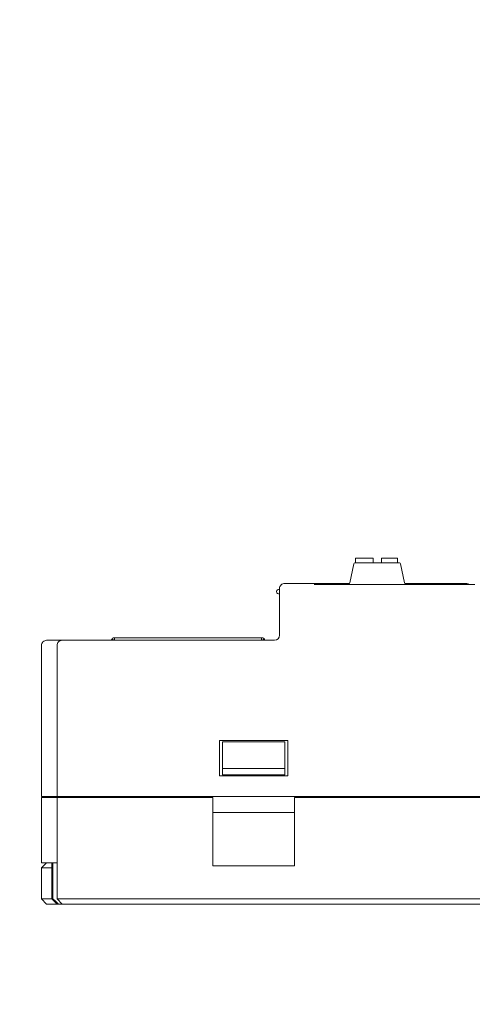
# Model space of a CAD drawing. Header units: millimetres. Extents: x -1114 to 1396, y -630 to 631.
# Tile 168 of 256: x -97 to -54, y -95 to 0. Entities that reach past the tile are written whole.
import ezdxf

# ---------------------------------------------------------------- set-up
doc = ezdxf.new("R2010")
doc.units = ezdxf.units.MM
doc.header["$MEASUREMENT"] = 0

msp = doc.modelspace()

# ---------------------------------------------------------------- linework, layer by layer
at = {"lineweight": 18}
for points, knots in [([(1038.9843, -629.7647), (1038.9843, -629.7647), (-1111.4882, -629.7647), (-1111.4882, -629.7647), (-1111.4882, -629.7647), (-1111.4882, -629.7647), (-1111.4882, 630.7883), (-1111.4882, 630.7883), (-1111.4882, 630.7883), (-1111.4882, 630.7883), (1038.9843, 630.7883), (1038.9843, 630.7883)], [0, 0, 0, 0, 0.3333333, 0.3333333, 0.3333333, 0.3333333, 0.6666667, 0.6666667, 0.6666667, 0.6666667, 1, 1, 1, 1]), ([(-71.7161, -54.2395), (-71.8487, -54.2395), (-71.9759, -54.2922), (-72.0696, -54.386), (-72.0696, -54.386), (-72.1634, -54.4798), (-72.2161, -54.6069), (-72.2161, -54.7395)], [0, 0, 0, 0, 0.5, 0.5, 0.5, 0.5, 1, 1, 1, 1]), ([(-72.3161, -54.8395), (-72.3875, -54.8395), (-72.4536, -54.8777), (-72.4893, -54.9395), (-72.4893, -54.9395), (-72.525, -55.0014), (-72.525, -55.0777), (-72.4893, -55.1395), (-72.4893, -55.1395), (-72.4536, -55.2014), (-72.3875, -55.2395), (-72.3161, -55.2395)], [0, 0, 0, 0, 0.3333333, 0.3333333, 0.3333333, 0.3333333, 0.6666667, 0.6666667, 0.6666667, 0.6666667, 1, 1, 1, 1]), ([(-94.7161, -59.7395), (-94.8487, -59.7395), (-94.9759, -59.7922), (-95.0696, -59.886), (-95.0696, -59.886), (-95.1634, -59.9798), (-95.2161, -60.1069), (-95.2161, -60.2395)], [0, 0, 0, 0, 0.5, 0.5, 0.5, 0.5, 1, 1, 1, 1]), ([(-93.2161, -59.7395), (-93.347, -59.7395), (-93.4771, -59.7934), (-93.5696, -59.886), (-93.5696, -59.886), (-93.6622, -59.9786), (-93.7161, -60.1086), (-93.7161, -60.2395)], [0, 0, 0, 0, 0.5, 0.5, 0.5, 0.5, 1, 1, 1, 1]), ([(-88.4891, -59.7395), (-88.486, -59.7295), (-88.4824, -59.7196), (-88.4784, -59.7099), (-88.4784, -59.7099), (-88.4603, -59.6664), (-88.4336, -59.6264), (-88.4003, -59.5931)], [0, 0, 0, 0, 0.5, 0.5, 0.5, 0.5, 1, 1, 1, 1]), ([(-73.7112, -59.5931), (-73.6779, -59.6264), (-73.6512, -59.6664), (-73.6332, -59.7099), (-73.6332, -59.7099), (-73.6291, -59.7196), (-73.6255, -59.7295), (-73.6224, -59.7395)], [0, 0, 0, 0, 0.5, 0.5, 0.5, 0.5, 1, 1, 1, 1]), ([(-94.1105, -84.7395), (-94.0188, -84.8248), (-93.9265, -84.9096), (-93.8332, -84.9932), (-93.8332, -84.9932), (-93.7866, -85.035), (-93.7397, -85.0765), (-93.6924, -85.1176), (-93.6924, -85.1176), (-93.6452, -85.1587), (-93.5976, -85.1994), (-93.5494, -85.2395)], [0, 0, 0, 0, 0.3333333, 0.3333333, 0.3333333, 0.3333333, 0.6666667, 0.6666667, 0.6666667, 0.6666667, 1, 1, 1, 1])]:
    msp.add_open_spline(points, degree=3, knots=knots, dxfattribs=at)
for points in [[(-65.0441, -52.3413), (-65.0441, -52.3413), (-65.4119, -54.1805), (-65.4119, -54.1805)], [(-64.946, -52.2609), (-64.9937, -52.2609), (-65.0347, -52.2946), (-65.0441, -52.3413)], [(-60.61, -52.2609), (-60.61, -52.2609), (-64.946, -52.2609), (-64.946, -52.2609)], [(-63.1767, -51.8109), (-63.1767, -51.8109), (-64.8767, -51.8109), (-64.8767, -51.8109)], [(-64.8767, -51.8109), (-64.8767, -51.8109), (-64.8767, -52.261), (-64.8767, -52.261)], [(-63.1767, -52.2609), (-63.1767, -52.2609), (-63.1767, -51.8109), (-63.1767, -51.8109)], [(-60.8267, -51.8109), (-60.8267, -51.8109), (-62.3767, -51.8109), (-62.3767, -51.8109)], [(-62.3767, -51.8109), (-62.3767, -51.8109), (-62.3767, -52.2609), (-62.3767, -52.2609)], [(-60.8267, -52.2609), (-60.8267, -52.2609), (-60.8267, -51.8109), (-60.8267, -51.8109)], [(-60.5119, -52.3413), (-60.5213, -52.2946), (-60.5623, -52.2609), (-60.61, -52.2609)], [(-60.1441, -54.1805), (-60.1441, -54.1805), (-60.5119, -52.3413), (-60.5119, -52.3413)], [(-71.7161, -54.2395), (-71.7161, -54.2395), (-68.8326, -54.2395), (-68.8326, -54.2395)], [(-68.8327, -54.2395), (-68.8327, -54.2395), (-71.7161, -54.2395), (-71.7161, -54.2395)], [(-65.4481, -54.2395), (-65.4481, -54.2395), (-68.8327, -54.2395), (-68.8327, -54.2395)], [(-68.8327, -54.2395), (-68.8327, -54.2395), (-68.8327, -54.372), (-68.8327, -54.372)], [(-65.51, -54.2609), (-65.4623, -54.2609), (-65.4213, -54.2273), (-65.4119, -54.1805)], [(-60.1441, -54.1805), (-60.1347, -54.2273), (-60.0937, -54.2609), (-60.046, -54.2609)], [(-72.2161, -54.8395), (-72.2161, -54.8395), (-72.3161, -54.8395), (-72.3161, -54.8395)], [(-72.2161, -57.2395), (-72.2161, -57.2395), (-72.2161, -54.7395), (-72.2161, -54.7395)], [(-53.3327, -54.3499), (-53.3327, -54.3499), (-68.8327, -54.3499), (-68.8327, -54.3499)], [(-68.1327, -54.2609), (-68.2344, -54.2609), (-68.3338, -54.292), (-68.4174, -54.3499)], [(-68.1327, -54.2609), (-68.1327, -54.2609), (-65.51, -54.2609), (-65.51, -54.2609)], [(-60.046, -54.2609), (-60.046, -54.2609), (-54.1327, -54.2609), (-54.1327, -54.2609)], [(-53.8479, -54.3499), (-53.9316, -54.292), (-54.0309, -54.2609), (-54.1327, -54.2609)], [(-72.3161, -55.2395), (-72.3161, -55.2395), (-72.2161, -55.2395), (-72.2161, -55.2395)], [(-72.2161, -59.2395), (-72.2161, -59.2395), (-72.2161, -57.2395), (-72.2161, -57.2395)], [(-72.2161, -59.2395), (-72.2161, -59.2395), (-72.2161, -57.2395), (-72.2161, -57.2395)], [(-94.7161, -59.7395), (-94.7161, -59.7395), (-94.2708, -59.7395), (-94.2708, -59.7395)], [(-94.1088, -59.7395), (-94.1088, -59.7395), (-94.2708, -59.7395), (-94.2708, -59.7395)], [(-94.2708, -59.7395), (-94.2708, -59.7395), (-94.1067, -59.7395), (-94.1067, -59.7395)], [(-94.1067, -59.7395), (-94.1067, -59.7395), (-93.2161, -59.7395), (-93.2161, -59.7395)], [(-93.2161, -59.7395), (-93.2161, -59.7395), (-89.7161, -59.7395), (-89.7161, -59.7395)], [(-89.7161, -59.7395), (-89.7161, -59.7395), (-72.7161, -59.7395), (-72.7161, -59.7395)], [(-89.7161, -59.7395), (-89.7161, -59.7395), (-72.7161, -59.7395), (-72.7161, -59.7395)], [(-88.1458, -59.4877), (-88.2412, -59.4877), (-88.3328, -59.5256), (-88.4003, -59.5931)], [(-88.2539, -59.7395), (-88.2539, -59.7395), (-88.4003, -59.5931), (-88.4003, -59.5931)], [(-88.1458, -59.4877), (-88.1458, -59.4877), (-88.1458, -59.7395), (-88.1458, -59.7395)], [(-88.1458, -59.4877), (-88.1458, -59.4877), (-73.9658, -59.4877), (-73.9658, -59.4877)], [(-73.9658, -59.4877), (-73.9658, -59.4877), (-73.9658, -59.7395), (-73.9658, -59.7395)], [(-73.7112, -59.5931), (-73.7787, -59.5256), (-73.8703, -59.4877), (-73.9658, -59.4877)], [(-73.8576, -59.7395), (-73.8576, -59.7395), (-73.7112, -59.5931), (-73.7112, -59.5931)], [(-72.7161, -59.7395), (-72.44, -59.7395), (-72.2161, -59.5157), (-72.2161, -59.2395)], [(-72.7161, -59.7395), (-72.44, -59.7395), (-72.2161, -59.5157), (-72.2161, -59.2395)], [(-95.2161, -74.8342), (-95.2161, -74.8342), (-95.2161, -60.2395), (-95.2161, -60.2395)], [(-95.2161, -74.8342), (-95.2161, -74.8342), (-95.2161, -60.2395), (-95.2161, -60.2395)], [(-93.7161, -74.8342), (-93.7161, -74.8342), (-93.7161, -60.2395), (-93.7161, -60.2395)], [(-93.7161, -74.8342), (-93.7161, -74.8342), (-93.7161, -60.2395), (-93.7161, -60.2395)], [(-78.0161, -69.4342), (-78.0161, -69.4342), (-78.0161, -72.8342), (-78.0161, -72.8342)], [(-78.0161, -69.4342), (-78.0161, -69.4342), (-71.4161, -69.4342), (-71.4161, -69.4342)], [(-71.4161, -72.8342), (-71.4161, -72.8342), (-71.4161, -69.4342), (-71.4161, -69.4342)], [(-77.7161, -70.0466), (-77.7161, -70.0466), (-77.7161, -69.5448), (-77.7161, -69.5448)], [(-77.7161, -69.5448), (-77.7161, -69.5448), (-71.7161, -69.5448), (-71.7161, -69.5448)], [(-77.7161, -72.1342), (-77.7161, -72.1342), (-77.7161, -70.0466), (-77.7161, -70.0466)], [(-71.7161, -69.5448), (-71.7161, -69.5448), (-71.7161, -70.0466), (-71.7161, -70.0466)], [(-71.7161, -70.0466), (-71.7161, -70.0466), (-71.7161, -72.1342), (-71.7161, -72.1342)], [(-77.7161, -72.1342), (-77.7161, -72.1342), (-77.7161, -72.7342), (-77.7161, -72.7342)], [(-71.7161, -72.1342), (-71.7161, -72.1342), (-77.7161, -72.1342), (-77.7161, -72.1342)], [(-71.7161, -72.7342), (-71.7161, -72.7342), (-71.7161, -72.1342), (-71.7161, -72.1342)], [(-78.0161, -72.8342), (-78.0161, -72.8342), (-71.4161, -72.8342), (-71.4161, -72.8342)], [(-77.7161, -72.7342), (-77.7161, -72.7342), (-71.7161, -72.7342), (-71.7161, -72.7342)], [(-94.5481, -74.8342), (-94.5481, -74.8342), (-95.2161, -74.8342), (-95.2161, -74.8342)], [(-95.2161, -81.2395), (-95.2161, -81.2395), (-95.2161, -74.9342), (-95.2161, -74.9342)], [(-95.2161, -74.9342), (-95.2161, -74.9342), (-94.5481, -74.9342), (-94.5481, -74.9342)], [(-95.2161, -74.9342), (-95.2161, -74.9342), (-95.2161, -81.2395), (-95.2161, -81.2395)], [(-94.384, -74.8342), (-94.384, -74.8342), (-94.5481, -74.8342), (-94.5481, -74.8342)], [(-94.384, -74.9342), (-94.384, -74.9342), (-94.5481, -74.9342), (-94.5481, -74.9342)], [(-93.7161, -74.8342), (-93.7161, -74.8342), (-94.384, -74.8342), (-94.384, -74.8342)], [(-93.7161, -74.9342), (-93.7161, -74.9342), (-94.384, -74.9342), (-94.384, -74.9342)], [(-89.7161, -74.8342), (-89.7161, -74.8342), (-93.7161, -74.8342), (-93.7161, -74.8342)], [(-93.7161, -84.7395), (-93.7161, -84.7395), (-93.7161, -74.9342), (-93.7161, -74.9342)], [(-93.7161, -74.9342), (-93.7161, -74.9342), (-89.7161, -74.9342), (-89.7161, -74.9342)], [(-93.7161, -84.7395), (-93.7161, -84.7395), (-93.7161, -74.9342), (-93.7161, -74.9342)], [(-93.4161, -74.9342), (-93.4161, -74.9342), (-93.4161, -74.8341), (-93.4161, -74.8341)], [(-91.9161, -74.8341), (-91.9161, -74.8341), (-91.9161, -74.9342), (-91.9161, -74.9342)], [(-91.9161, -74.9342), (-91.9161, -74.9342), (-91.9161, -74.8341), (-91.9161, -74.8341)], [(-89.7161, -74.8342), (-89.7161, -74.8342), (9.7839, -74.8342), (9.7839, -74.8342)], [(-89.7161, -74.9342), (-89.7161, -74.9342), (-78.6661, -74.9342), (-78.6661, -74.9342)], [(-78.6661, -81.5327), (-78.6661, -81.5327), (-78.6661, -74.9342), (-78.6661, -74.9342)], [(-70.7661, -74.9342), (-70.7661, -74.9342), (-13.6661, -74.9342), (-13.6661, -74.9342)], [(-70.7661, -74.9342), (-70.7661, -74.9342), (-70.7661, -81.5327), (-70.7661, -81.5327)], [(-70.7661, -76.3898), (-70.7661, -76.3898), (-78.6661, -76.3898), (-78.6661, -76.3898)], [(-94.5481, -81.2395), (-94.5481, -81.2395), (-95.2161, -81.2395), (-95.2161, -81.2395)], [(-94.7161, -81.2395), (-94.7161, -81.2395), (-95.2161, -81.7395), (-95.2161, -81.7395)], [(-95.2161, -81.7395), (-95.2161, -81.7395), (-95.2161, -84.7395), (-95.2161, -84.7395)], [(-94.2161, -81.7395), (-94.2161, -81.7395), (-95.2161, -81.7395), (-95.2161, -81.7395)], [(-94.384, -81.2395), (-94.384, -81.2395), (-94.5481, -81.2395), (-94.5481, -81.2395)], [(-93.7161, -81.2395), (-93.7161, -81.2395), (-94.384, -81.2395), (-94.384, -81.2395)], [(-94.2161, -81.2395), (-94.2161, -81.2395), (-94.2161, -84.7395), (-94.2161, -84.7395)], [(-94.1105, -84.7395), (-94.1105, -84.7395), (-94.1105, -81.2395), (-94.1105, -81.2395)], [(-78.6661, -81.5327), (-78.6661, -81.5327), (-70.7661, -81.5327), (-70.7661, -81.5327)], [(-94.7161, -85.2395), (-94.7161, -85.2395), (-95.2161, -84.7395), (-95.2161, -84.7395)], [(-95.2161, -84.7395), (-95.2161, -84.7395), (-94.2161, -84.7395), (-94.2161, -84.7395)], [(-93.7161, -85.2395), (-93.7161, -85.2395), (-94.7161, -85.2395), (-94.7161, -85.2395)], [(-94.2161, -84.7395), (-94.2161, -84.7395), (-93.7161, -85.2395), (-93.7161, -85.2395)], [(-94.2161, -84.7395), (-94.2161, -84.7395), (-94.1105, -84.7395), (-94.1105, -84.7395)], [(-93.2161, -85.2395), (-93.2161, -85.2395), (-93.7161, -84.7395), (-93.7161, -84.7395)], [(-93.2161, -85.2395), (-93.2161, -85.2395), (-93.7161, -84.7395), (-93.7161, -84.7395)], [(-93.7161, -84.7395), (-93.7161, -84.7395), (-89.7161, -84.7395), (-89.7161, -84.7395)], [(-93.5494, -85.2395), (-93.5494, -85.2395), (-93.7161, -85.2395), (-93.7161, -85.2395)], [(-93.5494, -85.2395), (-93.5494, -85.2395), (-93.216, -85.2395), (-93.216, -85.2395)], [(-89.7161, -85.2395), (-89.7161, -85.2395), (-93.2161, -85.2395), (-93.2161, -85.2395)], [(-89.7161, -84.7395), (-89.7161, -84.7395), (-48.7161, -84.7395), (-48.7161, -84.7395)], [(-48.7161, -85.2395), (-48.7161, -85.2395), (-89.7161, -85.2395), (-89.7161, -85.2395)]]:
    msp.add_open_spline(points, degree=3, dxfattribs=at)

doc.saveas('drawing.dxf')
